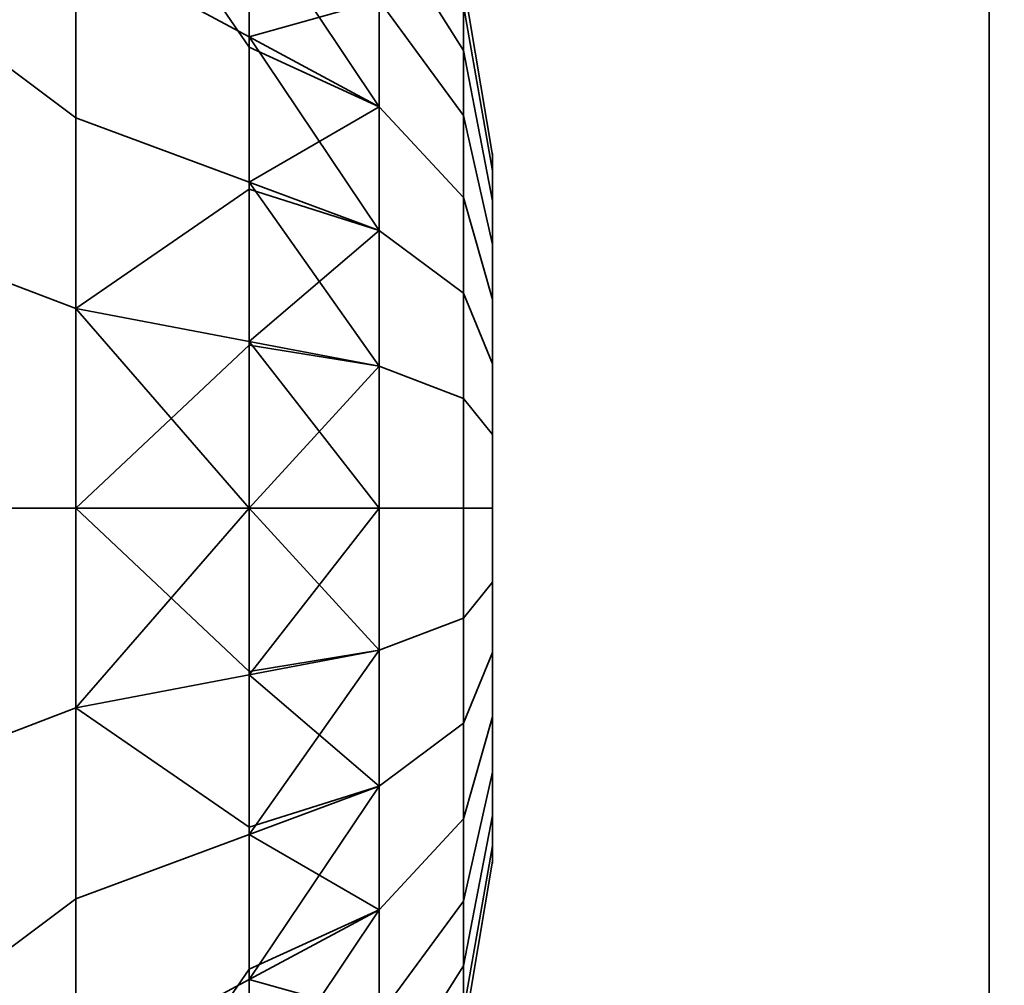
# Model space of a CAD drawing. Header units: millimetres. Extents: x -603 to 3703, y -120 to 193.
# Tile 46 of 256: x -413.87 to -412.48, y -16.67 to -15.31. Entities that reach past the tile are written whole.
import ezdxf

# ---------------------------------------------------------------- set-up
doc = ezdxf.new("R2010")
doc.units = ezdxf.units.MM
doc.layers.add('151', color=7, linetype='Continuous', true_color=0xffffff)

# ---------------------------------------------------------------- blocks, each defined once
blk = doc.blocks.new('UG_SURFACE_001')
at = {"layer": '151', "color": 252, "linetype": 'Continuous', "lineweight": 35}
for points in [[(602.5, -35, 2213.0001), (602.5, 174.4, 2213.0001), (-602.5, 174.4, 2213.0001), (-602.5, -35, 2213.0001)], [(-452.5, -35, 2063), (-452.5, 174.4, 2063), (452.5, 174.4, 2063), (452.5, -35, 2063)]]:
    blk.add_3dface(points, dxfattribs=at)
blk = doc.blocks.new('UG_SURFACE_010')
at = {"layer": '151', "color": 252, "linetype": 'Continuous', "lineweight": 35}
for points in [[(-414, 14.42, 2022.5), (-414, -46.92, 2022.5), (-412.5, -46.92, 2020.9999), (-412.5, 14.42, 2020.9999)], [(-412.5, 14.42, -7), (-412.5, -46.92, -7), (-414, -46.92, -7), (-414, 14.42, -7)], [(-412.5, -46.92, 2020.9999), (-412.5, -46.92, -7), (-412.5, 14.42, -7), (-412.5, 14.42, 2020.9999)]]:
    blk.add_3dface(points, dxfattribs=at)
blk = doc.blocks.new('UG_SURFACE_011')
at = {"layer": '151', "color": 252, "linetype": 'Continuous', "lineweight": 35}
for points in [[(-414, 14.42, 2022.5), (-414, -46.92, 2022.5), (-412.5, -46.92, 2020.9999), (-412.5, 14.42, 2020.9999)], [(-412.5, 14.42, -7), (-412.5, -46.92, -7), (-414, -46.92, -7), (-414, 14.42, -7)], [(-412.5, -46.92, 2020.9999), (-412.5, -46.92, -7), (-412.5, 14.42, -7), (-412.5, 14.42, 2020.9999)]]:
    blk.add_3dface(points, dxfattribs=at)
blk = doc.blocks.new('UG_SURFACE_012')
at = {"layer": '151', "color": 252, "linetype": 'Continuous', "lineweight": 35}
for points in [[(-414, -46.92, 2022.5), (414, -46.92, 2022.5), (414, 14.42, 2022.5), (-414, 14.42, 2022.5)], [(-414, -46.92, 2022.5), (-414, 14.42, 2022.5), (-412.5, 14.42, 2020.9999), (-412.5, -46.92, 2020.9999)], [(-412.5, -46.92, 2020.9999), (-412.5, 14.42, 2020.9999), (412.5, 14.42, 2020.9999), (412.5, -46.92, 2020.9999)]]:
    blk.add_3dface(points, dxfattribs=at)
blk = doc.blocks.new('UG_SURFACE_014')
at = {"layer": '151', "color": 252, "linetype": 'Continuous', "lineweight": 35}
for points in [[(-413.7871, -14.9946, 999.0947), (-413.7871, -15.4497, 998.764), (-413.9453, -15.3315, 998.4986), (-413.9453, -14.7787, 998.9003)], [(-413.7871, -14.9946, 1179.0947), (-413.7871, -15.4497, 1178.7641), (-413.9453, -15.3315, 1178.4986), (-413.9453, -14.7787, 1178.9004)], [(-413.7871, -14.8283, 1000.6765), (-413.7871, -15.2048, 1001.0946), (-413.5429, -15.3359, 1000.9141), (-413.5429, -15.1787, 1000.7395)], [(-413.5429, -15.3359, 1180.914), (-413.5429, -15.0215, 1180.5649), (-413.7871, -14.8283, 1180.6765), (-413.7871, -15.2048, 1181.0945)], [(-413.7871, -14.9946, 999.0947), (-413.5429, -15.1603, 999.244), (-413.5429, -15.3504, 999.1059)], [(-413.5429, -15.3504, 999.1059), (-413.5429, -15.5404, 998.9678), (-413.7871, -15.4497, 998.764), (-413.7871, -14.9946, 999.0947)], [(-413.5429, -15.1603, 1179.2439), (-413.5429, -15.5404, 1178.9678), (-413.7871, -15.4497, 1178.7641), (-413.7871, -14.9946, 1179.0947)], [(-413.3596, -15.4342, 1180.7787), (-413.3596, -15.1664, 1180.4813), (-413.5429, -15.0215, 1180.5649), (-413.5429, -15.3359, 1180.914)], [(-413.7871, -15.7187, 1001.3233), (-413.7871, -15.2048, 1001.0946), (-413.9453, -15.034, 1001.3295), (-413.9453, -15.6583, 1001.6075)], [(-413.7871, -15.7187, 1181.3234), (-413.7871, -15.2048, 1181.0945), (-413.9453, -15.034, 1181.3296), (-413.9453, -15.6583, 1181.6075)], [(-413.3596, -15.1664, 999.5187), (-413.3596, -15.0427, 999.8994), (-413.241, -15.2594, 999.9222), (-413.241, -15.3551, 999.6276)], [(-413.241, -15.3551, 1180.3724), (-413.241, -15.2594, 1180.0778), (-413.3596, -15.0427, 1180.1006), (-413.3596, -15.1664, 1180.4813)], [(-413.3596, -15.0845, 1000.2974), (-413.3596, -15.2847, 1000.6441), (-413.241, -15.4466, 1000.4983), (-413.241, -15.2918, 1000.2301)], [(-413.241, -15.2918, 1179.7699), (-413.241, -15.4466, 1179.5018), (-413.3596, -15.2847, 1179.3559), (-413.3596, -15.0845, 1179.7025)], [(-413.3596, -15.1664, 999.5187), (-413.3596, -15.4342, 999.2213), (-413.5429, -15.1603, 999.244)], [(-413.3596, -15.4342, 999.2213), (-413.5429, -15.3504, 999.1059), (-413.5429, -15.1603, 999.244)], [(-413.3596, -15.2847, 1179.3559), (-413.3596, -15.6085, 1179.1207), (-413.5429, -15.5404, 1178.9678), (-413.5429, -15.1603, 1179.2439)], [(-413.3596, -15.4342, 999.2213), (-413.3596, -15.1664, 999.5187), (-413.241, -15.3551, 999.6276), (-413.241, -15.5623, 999.3975)], [(-413.241, -15.5623, 1180.6024), (-413.241, -15.3551, 1180.3724), (-413.3596, -15.1664, 1180.4813), (-413.3596, -15.4342, 1180.7787)], [(-413.3596, -15.2847, 1000.6441), (-413.5429, -15.1787, 1000.7395), (-413.5429, -15.3359, 1000.9141)], [(-413.5429, -15.5505, 1001.0096), (-413.5429, -15.3359, 1000.9141), (-413.7871, -15.2048, 1001.0946), (-413.7871, -15.7187, 1001.3233)], [(-413.5429, -15.7651, 1181.1051), (-413.5429, -15.3359, 1180.914), (-413.7871, -15.2048, 1181.0945), (-413.7871, -15.7187, 1181.3234)], [(-413.241, -15.3551, 999.6276), (-413.241, -15.2594, 999.9222), (-413.2, -15.5027, 999.9477), (-413.2, -15.567, 999.75)], [(-413.241, -15.2594, 999.9222), (-413.241, -15.2918, 1000.2301), (-413.2, -15.5245, 1000.1545), (-413.2, -15.5027, 999.9477)], [(-413.2, -15.567, 1180.25), (-413.2, -15.5027, 1180.0523), (-413.241, -15.2594, 1180.0778), (-413.241, -15.3551, 1180.3724)], [(-413.2, -15.5027, 1180.0523), (-413.2, -15.5245, 1179.8455), (-413.241, -15.2918, 1179.7699), (-413.241, -15.2594, 1180.0778)], [(-413.5429, -15.3359, 1000.9141), (-413.3596, -15.6085, 1000.8794), (-413.3596, -15.2847, 1000.6441)], [(-413.3596, -15.2847, 1000.6441), (-413.3596, -15.6085, 1000.8794), (-413.241, -15.6971, 1000.6803), (-413.241, -15.4466, 1000.4983)], [(-413.241, -15.4466, 1179.5018), (-413.241, -15.6971, 1179.3197), (-413.3596, -15.6085, 1179.1207), (-413.3596, -15.2847, 1179.3559)], [(-413.241, -15.2918, 1000.2301), (-413.241, -15.4466, 1000.4983), (-413.2, -15.6284, 1000.3346), (-413.2, -15.5245, 1000.1545)], [(-413.2, -15.5245, 1179.8455), (-413.2, -15.6284, 1179.6654), (-413.241, -15.4466, 1179.5018), (-413.241, -15.2918, 1179.7699)], [(-413.7871, -15.4497, 998.764), (-413.7871, -16, 998.6471), (-413.9453, -16, 998.3565), (-413.9453, -15.3315, 998.4986)], [(-413.7871, -15.4497, 1178.7641), (-413.7871, -16, 1178.647), (-413.9453, -16, 1178.3565), (-413.9453, -15.3315, 1178.4986)], [(-413.5429, -15.3359, 1000.9141), (-413.5429, -15.5505, 1001.0096), (-413.3596, -15.6085, 1000.8794)], [(-413.3596, -15.7999, 1180.9416), (-413.3596, -15.4342, 1180.7787), (-413.5429, -15.3359, 1180.914), (-413.5429, -15.7651, 1181.1051)], [(-413.5429, -15.5404, 998.9678), (-413.5429, -15.3504, 999.1059), (-413.3596, -15.4342, 999.2213)], [(-413.241, -15.5623, 999.3975), (-413.241, -15.3551, 999.6276), (-413.2, -15.567, 999.75), (-413.2, -15.7061, 999.5955)], [(-413.2, -15.7061, 1180.4045), (-413.2, -15.567, 1180.25), (-413.241, -15.3551, 1180.3724), (-413.241, -15.5623, 1180.6024)], [(-413.5429, -15.5404, 998.9678), (-413.3596, -15.4342, 999.2213), (-413.3596, -15.7999, 999.0584)], [(-413.3596, -15.7999, 999.0584), (-413.3596, -15.4342, 999.2213), (-413.241, -15.5623, 999.3975), (-413.241, -15.8452, 999.2716)], [(-413.241, -15.8452, 1180.7284), (-413.241, -15.5623, 1180.6024), (-413.3596, -15.4342, 1180.7787), (-413.3596, -15.7999, 1180.9416)], [(-413.7871, -16, 998.6471), (-413.7871, -15.4497, 998.764), (-413.5429, -15.5404, 998.9678), (-413.5429, -15.7702, 998.919)], [(-413.5429, -15.5404, 1178.9678), (-413.5429, -16, 1178.8701), (-413.7871, -16, 1178.647), (-413.7871, -15.4497, 1178.7641)], [(-413.241, -15.4466, 1000.4983), (-413.241, -15.6971, 1000.6803), (-413.2, -15.7966, 1000.4568), (-413.2, -15.6284, 1000.3346)], [(-413.2, -15.6284, 1179.6654), (-413.2, -15.7966, 1179.5433), (-413.241, -15.6971, 1179.3197), (-413.241, -15.4466, 1179.5018)], [(-413.2, -15.567, 999.75), (-413.2, -15.5027, 999.9477), (-413.2, -15.5245, 1000.1545), (-413.2, -16, 1000)], [(-413.2, -15.6284, 1179.6654), (-413.2, -15.5245, 1179.8455), (-413.2, -15.5027, 1180.0523), (-413.2, -16, 1179.9999)], [(-413.2, -15.5027, 1180.0523), (-413.2, -15.567, 1180.25), (-413.2, -15.7061, 1180.4045), (-413.2, -16, 1179.9999)], [(-413.2, -15.5245, 1000.1545), (-413.2, -15.6284, 1000.3346), (-413.2, -15.7966, 1000.4568), (-413.2, -16, 1000)], [(-413.7871, -15.7187, 1001.3233), (-413.5429, -15.7651, 1001.1052), (-413.5429, -15.5505, 1001.0096)], [(-413.3596, -15.7999, 999.0584), (-413.5429, -15.7702, 998.919), (-413.5429, -15.5404, 998.9678)], [(-413.3596, -15.6085, 1179.1207), (-413.3596, -16, 1179.0375), (-413.5429, -16, 1178.8701), (-413.5429, -15.5404, 1178.9678)], [(-413.3596, -15.6085, 1000.8794), (-413.5429, -15.5505, 1001.0096), (-413.5429, -15.7651, 1001.1052)], [(-413.241, -15.8452, 999.2716), (-413.241, -15.5623, 999.3975), (-413.2, -15.7061, 999.5955), (-413.2, -15.896, 999.5109)], [(-413.2, -15.896, 1180.4891), (-413.2, -15.7061, 1180.4045), (-413.241, -15.5623, 1180.6024), (-413.241, -15.8452, 1180.7284)], [(-413.2, -15.896, 999.5109), (-413.2, -15.7061, 999.5955), (-413.2, -15.567, 999.75), (-413.2, -16, 1000)], [(-413.5429, -15.7651, 1001.1052), (-413.3596, -16, 1000.9626), (-413.3596, -15.6085, 1000.8794)], [(-413.3596, -15.6085, 1000.8794), (-413.3596, -16, 1000.9626), (-413.241, -16, 1000.7447), (-413.241, -15.6971, 1000.6803)], [(-413.241, -15.6971, 1179.3197), (-413.241, -16, 1179.2554), (-413.3596, -16, 1179.0375), (-413.3596, -15.6085, 1179.1207)], [(-413.2, -16, 1179.9999), (-413.2, -15.7966, 1179.5433), (-413.2, -15.6284, 1179.6654)], [(-413.7871, -16.2813, 1001.3233), (-413.7871, -15.7187, 1001.3233), (-413.9453, -15.6583, 1001.6075), (-413.9453, -16.3417, 1001.6075)], [(-413.7871, -16.2813, 1181.3234), (-413.7871, -15.7187, 1181.3234), (-413.9453, -15.6583, 1181.6075), (-413.9453, -16.3417, 1181.6075)], [(-413.241, -15.6971, 1000.6803), (-413.241, -16, 1000.7447), (-413.2, -16, 1000.5), (-413.2, -15.7966, 1000.4568)], [(-413.2, -15.7966, 1179.5433), (-413.2, -16, 1179.5), (-413.241, -16, 1179.2554), (-413.241, -15.6971, 1179.3197)], [(-413.7871, -15.7187, 1001.3233), (-413.7871, -16.2813, 1001.3233), (-413.5429, -16, 1001.1299)], [(-413.5429, -16, 1001.1299), (-413.5429, -15.7651, 1001.1052), (-413.7871, -15.7187, 1001.3233)], [(-413.7871, -15.7187, 1181.3234), (-413.7871, -16.2813, 1181.3234), (-413.5429, -16, 1181.1298)], [(-413.5429, -16, 1181.1298), (-413.5429, -15.7651, 1181.1051), (-413.7871, -15.7187, 1181.3234)], [(-413.2, -15.7061, 1180.4045), (-413.2, -15.896, 1180.4891), (-413.2, -16.104, 1180.4891), (-413.2, -16, 1179.9999)], [(-413.5429, -15.7702, 998.919), (-413.5429, -16, 998.8701), (-413.7871, -16, 998.6471)], [(-413.5429, -15.7651, 1001.1052), (-413.5429, -16, 1001.1299), (-413.3596, -16, 1000.9626)], [(-413.3596, -15.7999, 1180.9416), (-413.5429, -15.7651, 1181.1051), (-413.5429, -16, 1181.1298)], [(-413.5429, -16, 998.8701), (-413.5429, -15.7702, 998.919), (-413.3596, -15.7999, 999.0584)], [(-413.3596, -15.7999, 999.0584), (-413.3596, -16.2001, 999.0584), (-413.5429, -16, 998.8701)], [(-413.5429, -16, 1181.1298), (-413.3596, -16.2001, 1180.9416), (-413.3596, -15.7999, 1180.9416)], [(-413.3596, -16.2001, 999.0584), (-413.3596, -15.7999, 999.0584), (-413.241, -15.8452, 999.2716), (-413.241, -16.1548, 999.2716)], [(-413.241, -16.1548, 1180.7284), (-413.241, -15.8452, 1180.7284), (-413.3596, -15.7999, 1180.9416), (-413.3596, -16.2001, 1180.9416)], [(-413.2, -15.7966, 1000.4568), (-413.2, -16, 1000.5), (-413.2, -16.2034, 1000.4568), (-413.2, -16, 1000)], [(-413.2, -16.2034, 1179.5433), (-413.2, -16, 1179.5), (-413.2, -15.7966, 1179.5433), (-413.2, -16, 1179.9999)], [(-413.241, -16.1548, 999.2716), (-413.241, -15.8452, 999.2716), (-413.2, -15.896, 999.5109), (-413.2, -16.104, 999.5109)], [(-413.2, -16.104, 1180.4891), (-413.2, -15.896, 1180.4891), (-413.241, -15.8452, 1180.7284), (-413.241, -16.1548, 1180.7284)], [(-413.2, -16.2939, 999.5955), (-413.2, -16.104, 999.5109), (-413.2, -15.896, 999.5109), (-413.2, -16, 1000)], [(-413.7871, -16, 998.6471), (-413.7871, -16.5503, 998.764), (-413.9453, -16.6685, 998.4986), (-413.9453, -16, 998.3565)], [(-413.7871, -16, 1178.647), (-413.7871, -16.5503, 1178.7641), (-413.9453, -16.6685, 1178.4986), (-413.9453, -16, 1178.3565)], [(-413.7871, -16.2813, 1001.3233), (-413.5429, -16.2349, 1001.1052), (-413.5429, -16, 1001.1299)], [(-413.7871, -16, 998.6471), (-413.5429, -16, 998.8701), (-413.5429, -16.2298, 998.919)], [(-413.5429, -16.2298, 998.919), (-413.5429, -16.4596, 998.9678), (-413.7871, -16.5503, 998.764), (-413.7871, -16, 998.6471)], [(-413.7871, -16.2813, 1181.3234), (-413.5429, -16.2349, 1181.1051), (-413.5429, -16, 1181.1298)], [(-413.5429, -16, 1178.8701), (-413.5429, -16.4596, 1178.9678), (-413.7871, -16.5503, 1178.7641), (-413.7871, -16, 1178.647)], [(-413.3596, -16.2001, 999.0584), (-413.5429, -16.2298, 998.919), (-413.5429, -16, 998.8701)], [(-413.3596, -16.3915, 1000.8794), (-413.3596, -16, 1000.9626), (-413.5429, -16.2349, 1001.1052)], [(-413.3596, -16, 1000.9626), (-413.5429, -16, 1001.1299), (-413.5429, -16.2349, 1001.1052)], [(-413.3596, -16, 1179.0375), (-413.3596, -16.3915, 1179.1207), (-413.5429, -16.4596, 1178.9678), (-413.5429, -16, 1178.8701)], [(-413.5429, -16, 1181.1298), (-413.5429, -16.2349, 1181.1051), (-413.3596, -16.2001, 1180.9416)], [(-413.3596, -16, 1000.9626), (-413.3596, -16.3915, 1000.8794), (-413.241, -16.3029, 1000.6803), (-413.241, -16, 1000.7447)], [(-413.241, -16, 1179.2554), (-413.241, -16.3029, 1179.3197), (-413.3596, -16.3915, 1179.1207), (-413.3596, -16, 1179.0375)], [(-413.241, -16, 1000.7447), (-413.241, -16.3029, 1000.6803), (-413.2, -16.2034, 1000.4568), (-413.2, -16, 1000.5)], [(-413.2, -16, 1179.5), (-413.2, -16.2034, 1179.5433), (-413.241, -16.3029, 1179.3197), (-413.241, -16, 1179.2554)], [(-413.2, -16, 1000), (-413.2, -16.2034, 1000.4568), (-413.2, -16.3716, 1000.3346)], [(-413.2, -16.3716, 1000.3346), (-413.2, -16.4755, 1000.1545), (-413.2, -16.4973, 999.9477), (-413.2, -16, 1000)], [(-413.2, -16.4973, 999.9477), (-413.2, -16.433, 999.75), (-413.2, -16.2939, 999.5955), (-413.2, -16, 1000)], [(-413.2, -16.104, 1180.4891), (-413.2, -16.2939, 1180.4045), (-413.2, -16.433, 1180.25), (-413.2, -16, 1179.9999)], [(-413.2, -16.433, 1180.25), (-413.2, -16.4973, 1180.0523), (-413.2, -16.4755, 1179.8455), (-413.2, -16, 1179.9999)], [(-413.2, -16.4755, 1179.8455), (-413.2, -16.3716, 1179.6654), (-413.2, -16.2034, 1179.5433), (-413.2, -16, 1179.9999)], [(-413.241, -16.4377, 999.3975), (-413.241, -16.1548, 999.2716), (-413.2, -16.104, 999.5109), (-413.2, -16.2939, 999.5955)], [(-413.2, -16.2939, 1180.4045), (-413.2, -16.104, 1180.4891), (-413.241, -16.1548, 1180.7284), (-413.241, -16.4377, 1180.6024)], [(-413.3596, -16.5658, 999.2213), (-413.3596, -16.2001, 999.0584), (-413.241, -16.1548, 999.2716), (-413.241, -16.4377, 999.3975)], [(-413.241, -16.4377, 1180.6024), (-413.241, -16.1548, 1180.7284), (-413.3596, -16.2001, 1180.9416), (-413.3596, -16.5658, 1180.7787)], [(-413.3596, -16.2001, 999.0584), (-413.3596, -16.5658, 999.2213), (-413.5429, -16.4596, 998.9678)], [(-413.5429, -16.4596, 998.9678), (-413.5429, -16.2298, 998.919), (-413.3596, -16.2001, 999.0584)], [(-413.3596, -16.5658, 1180.7787), (-413.3596, -16.2001, 1180.9416), (-413.5429, -16.2349, 1181.1051), (-413.5429, -16.6641, 1180.914)], [(-413.241, -16.3029, 1000.6803), (-413.241, -16.5534, 1000.4983), (-413.2, -16.3716, 1000.3346), (-413.2, -16.2034, 1000.4568)], [(-413.2, -16.2034, 1179.5433), (-413.2, -16.3716, 1179.6654), (-413.241, -16.5534, 1179.5018), (-413.241, -16.3029, 1179.3197)], [(-413.5429, -16.4495, 1001.0096), (-413.5429, -16.2349, 1001.1052), (-413.7871, -16.2813, 1001.3233)], [(-413.5429, -16.6641, 1180.914), (-413.5429, -16.2349, 1181.1051), (-413.7871, -16.2813, 1181.3234), (-413.7871, -16.7952, 1181.0945)], [(-413.5429, -16.2349, 1001.1052), (-413.5429, -16.4495, 1001.0096), (-413.3596, -16.3915, 1000.8794)], [(-413.7871, -16.7952, 1001.0946), (-413.7871, -16.2813, 1001.3233), (-413.9453, -16.3417, 1001.6075), (-413.9453, -16.966, 1001.3295)], [(-413.7871, -16.7952, 1181.0945), (-413.7871, -16.2813, 1181.3234), (-413.9453, -16.3417, 1181.6075), (-413.9453, -16.966, 1181.3296)], [(-413.7871, -16.2813, 1001.3233), (-413.7871, -16.7952, 1001.0946), (-413.5429, -16.6641, 1000.9141), (-413.5429, -16.4495, 1001.0096)], [(-413.241, -16.6449, 999.6276), (-413.241, -16.4377, 999.3975), (-413.2, -16.2939, 999.5955), (-413.2, -16.433, 999.75)], [(-413.2, -16.433, 1180.25), (-413.2, -16.2939, 1180.4045), (-413.241, -16.4377, 1180.6024), (-413.241, -16.6449, 1180.3724)], [(-413.3596, -16.3915, 1000.8794), (-413.3596, -16.7153, 1000.6441), (-413.241, -16.5534, 1000.4983), (-413.241, -16.3029, 1000.6803)], [(-413.241, -16.3029, 1179.3197), (-413.241, -16.5534, 1179.5018), (-413.3596, -16.7153, 1179.3559), (-413.3596, -16.3915, 1179.1207)], [(-413.241, -16.5534, 1000.4983), (-413.241, -16.7082, 1000.2301), (-413.2, -16.4755, 1000.1545), (-413.2, -16.3716, 1000.3346)], [(-413.2, -16.3716, 1179.6654), (-413.2, -16.4755, 1179.8455), (-413.241, -16.7082, 1179.7699), (-413.241, -16.5534, 1179.5018)], [(-413.3596, -16.7153, 1000.6441), (-413.3596, -16.3915, 1000.8794), (-413.5429, -16.6641, 1000.9141)], [(-413.3596, -16.3915, 1000.8794), (-413.5429, -16.4495, 1001.0096), (-413.5429, -16.6641, 1000.9141)], [(-413.3596, -16.3915, 1179.1207), (-413.3596, -16.7153, 1179.3559), (-413.5429, -16.8397, 1179.2439), (-413.5429, -16.4596, 1178.9678)], [(-413.3596, -16.8336, 999.5187), (-413.3596, -16.5658, 999.2213), (-413.241, -16.4377, 999.3975), (-413.241, -16.6449, 999.6276)], [(-413.241, -16.6449, 1180.3724), (-413.241, -16.4377, 1180.6024), (-413.3596, -16.5658, 1180.7787), (-413.3596, -16.8336, 1180.4813)], [(-413.241, -16.7406, 999.9222), (-413.241, -16.6449, 999.6276), (-413.2, -16.433, 999.75), (-413.2, -16.4973, 999.9477)], [(-413.2, -16.4973, 1180.0523), (-413.2, -16.433, 1180.25), (-413.241, -16.6449, 1180.3724), (-413.241, -16.7406, 1180.0778)], [(-413.7871, -17.0054, 999.0947), (-413.7871, -16.5503, 998.764), (-413.5429, -16.4596, 998.9678), (-413.5429, -16.6496, 999.1059)], [(-413.5429, -16.4596, 1178.9678), (-413.5429, -16.8397, 1179.2439), (-413.7871, -17.0054, 1179.0947), (-413.7871, -16.5503, 1178.7641)], [(-413.3596, -16.5658, 999.2213), (-413.5429, -16.6496, 999.1059), (-413.5429, -16.4596, 998.9678)], [(-413.241, -16.7082, 1000.2301), (-413.241, -16.7406, 999.9222), (-413.2, -16.4973, 999.9477), (-413.2, -16.4755, 1000.1545)], [(-413.2, -16.4755, 1179.8455), (-413.2, -16.4973, 1180.0523), (-413.241, -16.7406, 1180.0778), (-413.241, -16.7082, 1179.7699)], [(-413.7871, -16.5503, 998.764), (-413.7871, -17.0054, 999.0947), (-413.9453, -17.2213, 998.9003), (-413.9453, -16.6685, 998.4986)], [(-413.7871, -16.5503, 1178.7641), (-413.7871, -17.0054, 1179.0947), (-413.9453, -17.2213, 1178.9004), (-413.9453, -16.6685, 1178.4986)], [(-413.5429, -16.8397, 999.244), (-413.3596, -16.5658, 999.2213), (-413.3596, -16.8336, 999.5187)], [(-413.5429, -16.8397, 999.244), (-413.5429, -16.6496, 999.1059), (-413.3596, -16.5658, 999.2213)], [(-413.3596, -16.8336, 1180.4813), (-413.3596, -16.5658, 1180.7787), (-413.5429, -16.6641, 1180.914), (-413.5429, -16.9785, 1180.5649)], [(-413.3596, -16.7153, 1000.6441), (-413.3596, -16.9155, 1000.2974), (-413.241, -16.7082, 1000.2301), (-413.241, -16.5534, 1000.4983)], [(-413.241, -16.5534, 1179.5018), (-413.241, -16.7082, 1179.7699), (-413.3596, -16.9155, 1179.7025), (-413.3596, -16.7153, 1179.3559)], [(-413.3596, -16.9573, 999.8994), (-413.3596, -16.8336, 999.5187), (-413.241, -16.6449, 999.6276), (-413.241, -16.7406, 999.9222)], [(-413.241, -16.7406, 1180.0778), (-413.241, -16.6449, 1180.3724), (-413.3596, -16.8336, 1180.4813), (-413.3596, -16.9573, 1180.1006)], [(-413.5429, -16.6496, 999.1059), (-413.5429, -16.8397, 999.244), (-413.7871, -17.0054, 999.0947)], [(-413.5429, -16.8213, 1000.7395), (-413.5429, -16.6641, 1000.9141), (-413.7871, -16.7952, 1001.0946), (-413.7871, -17.1717, 1000.6765)], [(-413.5429, -16.9785, 1180.5649), (-413.5429, -16.6641, 1180.914), (-413.7871, -16.7952, 1181.0945), (-413.7871, -17.1717, 1180.6765)], [(-413.5429, -16.6641, 1000.9141), (-413.5429, -16.8213, 1000.7395), (-413.3596, -16.7153, 1000.6441)]]:
    blk.add_3dface(points, dxfattribs=at)
blk = doc.blocks.new('UG_SURFACE_018')
at = {"layer": '151', "color": 252, "linetype": 'Continuous', "lineweight": 35}
for points in [[(-413.7871, -14.9946, 999.0947), (-413.7871, -15.4497, 998.764), (-413.9453, -15.3315, 998.4986), (-413.9453, -14.7787, 998.9003)], [(-413.7871, -14.9946, 1179.0947), (-413.7871, -15.4497, 1178.7641), (-413.9453, -15.3315, 1178.4986), (-413.9453, -14.7787, 1178.9004)], [(-413.7871, -14.8283, 1000.6765), (-413.7871, -15.2048, 1001.0946), (-413.5429, -15.3359, 1000.9141), (-413.5429, -15.1787, 1000.7395)], [(-413.5429, -15.3359, 1180.914), (-413.5429, -15.0215, 1180.5649), (-413.7871, -14.8283, 1180.6765), (-413.7871, -15.2048, 1181.0945)], [(-413.7871, -14.9946, 999.0947), (-413.5429, -15.1603, 999.244), (-413.5429, -15.3504, 999.1059)], [(-413.5429, -15.3504, 999.1059), (-413.5429, -15.5404, 998.9678), (-413.7871, -15.4497, 998.764), (-413.7871, -14.9946, 999.0947)], [(-413.5429, -15.1603, 1179.2439), (-413.5429, -15.5404, 1178.9678), (-413.7871, -15.4497, 1178.7641), (-413.7871, -14.9946, 1179.0947)], [(-413.3596, -15.4342, 1180.7787), (-413.3596, -15.1664, 1180.4813), (-413.5429, -15.0215, 1180.5649), (-413.5429, -15.3359, 1180.914)], [(-413.7871, -15.7187, 1001.3233), (-413.7871, -15.2048, 1001.0946), (-413.9453, -15.034, 1001.3295), (-413.9453, -15.6583, 1001.6075)], [(-413.7871, -15.7187, 1181.3234), (-413.7871, -15.2048, 1181.0945), (-413.9453, -15.034, 1181.3296), (-413.9453, -15.6583, 1181.6075)], [(-413.3596, -15.1664, 999.5187), (-413.3596, -15.0427, 999.8994), (-413.241, -15.2594, 999.9222), (-413.241, -15.3551, 999.6276)], [(-413.241, -15.3551, 1180.3724), (-413.241, -15.2594, 1180.0778), (-413.3596, -15.0427, 1180.1006), (-413.3596, -15.1664, 1180.4813)], [(-413.3596, -15.0845, 1000.2974), (-413.3596, -15.2847, 1000.6441), (-413.241, -15.4466, 1000.4983), (-413.241, -15.2918, 1000.2301)], [(-413.241, -15.2918, 1179.7699), (-413.241, -15.4466, 1179.5018), (-413.3596, -15.2847, 1179.3559), (-413.3596, -15.0845, 1179.7025)], [(-413.3596, -15.1664, 999.5187), (-413.3596, -15.4342, 999.2213), (-413.5429, -15.1603, 999.244)], [(-413.3596, -15.4342, 999.2213), (-413.5429, -15.3504, 999.1059), (-413.5429, -15.1603, 999.244)], [(-413.3596, -15.2847, 1179.3559), (-413.3596, -15.6085, 1179.1207), (-413.5429, -15.5404, 1178.9678), (-413.5429, -15.1603, 1179.2439)], [(-413.3596, -15.4342, 999.2213), (-413.3596, -15.1664, 999.5187), (-413.241, -15.3551, 999.6276), (-413.241, -15.5623, 999.3975)], [(-413.241, -15.5623, 1180.6024), (-413.241, -15.3551, 1180.3724), (-413.3596, -15.1664, 1180.4813), (-413.3596, -15.4342, 1180.7787)], [(-413.3596, -15.2847, 1000.6441), (-413.5429, -15.1787, 1000.7395), (-413.5429, -15.3359, 1000.9141)], [(-413.5429, -15.5505, 1001.0096), (-413.5429, -15.3359, 1000.9141), (-413.7871, -15.2048, 1001.0946), (-413.7871, -15.7187, 1001.3233)], [(-413.5429, -15.7651, 1181.1051), (-413.5429, -15.3359, 1180.914), (-413.7871, -15.2048, 1181.0945), (-413.7871, -15.7187, 1181.3234)], [(-413.241, -15.3551, 999.6276), (-413.241, -15.2594, 999.9222), (-413.2, -15.5027, 999.9477), (-413.2, -15.567, 999.75)], [(-413.241, -15.2594, 999.9222), (-413.241, -15.2918, 1000.2301), (-413.2, -15.5245, 1000.1545), (-413.2, -15.5027, 999.9477)], [(-413.2, -15.567, 1180.25), (-413.2, -15.5027, 1180.0523), (-413.241, -15.2594, 1180.0778), (-413.241, -15.3551, 1180.3724)], [(-413.2, -15.5027, 1180.0523), (-413.2, -15.5245, 1179.8455), (-413.241, -15.2918, 1179.7699), (-413.241, -15.2594, 1180.0778)], [(-413.5429, -15.3359, 1000.9141), (-413.3596, -15.6085, 1000.8794), (-413.3596, -15.2847, 1000.6441)], [(-413.3596, -15.2847, 1000.6441), (-413.3596, -15.6085, 1000.8794), (-413.241, -15.6971, 1000.6803), (-413.241, -15.4466, 1000.4983)], [(-413.241, -15.4466, 1179.5018), (-413.241, -15.6971, 1179.3197), (-413.3596, -15.6085, 1179.1207), (-413.3596, -15.2847, 1179.3559)], [(-413.241, -15.2918, 1000.2301), (-413.241, -15.4466, 1000.4983), (-413.2, -15.6284, 1000.3346), (-413.2, -15.5245, 1000.1545)], [(-413.2, -15.5245, 1179.8455), (-413.2, -15.6284, 1179.6654), (-413.241, -15.4466, 1179.5018), (-413.241, -15.2918, 1179.7699)], [(-413.7871, -15.4497, 998.764), (-413.7871, -16, 998.6471), (-413.9453, -16, 998.3565), (-413.9453, -15.3315, 998.4986)], [(-413.7871, -15.4497, 1178.7641), (-413.7871, -16, 1178.647), (-413.9453, -16, 1178.3565), (-413.9453, -15.3315, 1178.4986)], [(-413.5429, -15.3359, 1000.9141), (-413.5429, -15.5505, 1001.0096), (-413.3596, -15.6085, 1000.8794)], [(-413.3596, -15.7999, 1180.9416), (-413.3596, -15.4342, 1180.7787), (-413.5429, -15.3359, 1180.914), (-413.5429, -15.7651, 1181.1051)], [(-413.5429, -15.5404, 998.9678), (-413.5429, -15.3504, 999.1059), (-413.3596, -15.4342, 999.2213)], [(-413.241, -15.5623, 999.3975), (-413.241, -15.3551, 999.6276), (-413.2, -15.567, 999.75), (-413.2, -15.7061, 999.5955)], [(-413.2, -15.7061, 1180.4045), (-413.2, -15.567, 1180.25), (-413.241, -15.3551, 1180.3724), (-413.241, -15.5623, 1180.6024)], [(-413.5429, -15.5404, 998.9678), (-413.3596, -15.4342, 999.2213), (-413.3596, -15.7999, 999.0584)], [(-413.3596, -15.7999, 999.0584), (-413.3596, -15.4342, 999.2213), (-413.241, -15.5623, 999.3975), (-413.241, -15.8452, 999.2716)], [(-413.241, -15.8452, 1180.7284), (-413.241, -15.5623, 1180.6024), (-413.3596, -15.4342, 1180.7787), (-413.3596, -15.7999, 1180.9416)], [(-413.7871, -16, 998.6471), (-413.7871, -15.4497, 998.764), (-413.5429, -15.5404, 998.9678), (-413.5429, -15.7702, 998.919)], [(-413.5429, -15.5404, 1178.9678), (-413.5429, -16, 1178.8701), (-413.7871, -16, 1178.647), (-413.7871, -15.4497, 1178.7641)], [(-413.241, -15.4466, 1000.4983), (-413.241, -15.6971, 1000.6803), (-413.2, -15.7966, 1000.4568), (-413.2, -15.6284, 1000.3346)], [(-413.2, -15.6284, 1179.6654), (-413.2, -15.7966, 1179.5433), (-413.241, -15.6971, 1179.3197), (-413.241, -15.4466, 1179.5018)], [(-413.2, -15.567, 999.75), (-413.2, -15.5027, 999.9477), (-413.2, -15.5245, 1000.1545), (-413.2, -16, 1000)], [(-413.2, -15.6284, 1179.6654), (-413.2, -15.5245, 1179.8455), (-413.2, -15.5027, 1180.0523), (-413.2, -16, 1179.9999)], [(-413.2, -15.5027, 1180.0523), (-413.2, -15.567, 1180.25), (-413.2, -15.7061, 1180.4045), (-413.2, -16, 1179.9999)], [(-413.2, -15.5245, 1000.1545), (-413.2, -15.6284, 1000.3346), (-413.2, -15.7966, 1000.4568), (-413.2, -16, 1000)], [(-413.7871, -15.7187, 1001.3233), (-413.5429, -15.7651, 1001.1052), (-413.5429, -15.5505, 1001.0096)], [(-413.3596, -15.7999, 999.0584), (-413.5429, -15.7702, 998.919), (-413.5429, -15.5404, 998.9678)], [(-413.3596, -15.6085, 1179.1207), (-413.3596, -16, 1179.0375), (-413.5429, -16, 1178.8701), (-413.5429, -15.5404, 1178.9678)], [(-413.3596, -15.6085, 1000.8794), (-413.5429, -15.5505, 1001.0096), (-413.5429, -15.7651, 1001.1052)], [(-413.241, -15.8452, 999.2716), (-413.241, -15.5623, 999.3975), (-413.2, -15.7061, 999.5955), (-413.2, -15.896, 999.5109)], [(-413.2, -15.896, 1180.4891), (-413.2, -15.7061, 1180.4045), (-413.241, -15.5623, 1180.6024), (-413.241, -15.8452, 1180.7284)], [(-413.2, -15.896, 999.5109), (-413.2, -15.7061, 999.5955), (-413.2, -15.567, 999.75), (-413.2, -16, 1000)], [(-413.5429, -15.7651, 1001.1052), (-413.3596, -16, 1000.9626), (-413.3596, -15.6085, 1000.8794)], [(-413.3596, -15.6085, 1000.8794), (-413.3596, -16, 1000.9626), (-413.241, -16, 1000.7447), (-413.241, -15.6971, 1000.6803)], [(-413.241, -15.6971, 1179.3197), (-413.241, -16, 1179.2554), (-413.3596, -16, 1179.0375), (-413.3596, -15.6085, 1179.1207)], [(-413.2, -16, 1179.9999), (-413.2, -15.7966, 1179.5433), (-413.2, -15.6284, 1179.6654)], [(-413.7871, -16.2813, 1001.3233), (-413.7871, -15.7187, 1001.3233), (-413.9453, -15.6583, 1001.6075), (-413.9453, -16.3417, 1001.6075)], [(-413.7871, -16.2813, 1181.3234), (-413.7871, -15.7187, 1181.3234), (-413.9453, -15.6583, 1181.6075), (-413.9453, -16.3417, 1181.6075)], [(-413.241, -15.6971, 1000.6803), (-413.241, -16, 1000.7447), (-413.2, -16, 1000.5), (-413.2, -15.7966, 1000.4568)], [(-413.2, -15.7966, 1179.5433), (-413.2, -16, 1179.5), (-413.241, -16, 1179.2554), (-413.241, -15.6971, 1179.3197)], [(-413.7871, -15.7187, 1001.3233), (-413.7871, -16.2813, 1001.3233), (-413.5429, -16, 1001.1299)], [(-413.5429, -16, 1001.1299), (-413.5429, -15.7651, 1001.1052), (-413.7871, -15.7187, 1001.3233)], [(-413.7871, -15.7187, 1181.3234), (-413.7871, -16.2813, 1181.3234), (-413.5429, -16, 1181.1298)], [(-413.5429, -16, 1181.1298), (-413.5429, -15.7651, 1181.1051), (-413.7871, -15.7187, 1181.3234)], [(-413.2, -15.7061, 1180.4045), (-413.2, -15.896, 1180.4891), (-413.2, -16.104, 1180.4891), (-413.2, -16, 1179.9999)], [(-413.5429, -15.7702, 998.919), (-413.5429, -16, 998.8701), (-413.7871, -16, 998.6471)], [(-413.5429, -15.7651, 1001.1052), (-413.5429, -16, 1001.1299), (-413.3596, -16, 1000.9626)], [(-413.3596, -15.7999, 1180.9416), (-413.5429, -15.7651, 1181.1051), (-413.5429, -16, 1181.1298)], [(-413.5429, -16, 998.8701), (-413.5429, -15.7702, 998.919), (-413.3596, -15.7999, 999.0584)], [(-413.3596, -15.7999, 999.0584), (-413.3596, -16.2001, 999.0584), (-413.5429, -16, 998.8701)], [(-413.5429, -16, 1181.1298), (-413.3596, -16.2001, 1180.9416), (-413.3596, -15.7999, 1180.9416)], [(-413.3596, -16.2001, 999.0584), (-413.3596, -15.7999, 999.0584), (-413.241, -15.8452, 999.2716), (-413.241, -16.1548, 999.2716)], [(-413.241, -16.1548, 1180.7284), (-413.241, -15.8452, 1180.7284), (-413.3596, -15.7999, 1180.9416), (-413.3596, -16.2001, 1180.9416)], [(-413.2, -15.7966, 1000.4568), (-413.2, -16, 1000.5), (-413.2, -16.2034, 1000.4568), (-413.2, -16, 1000)], [(-413.2, -16.2034, 1179.5433), (-413.2, -16, 1179.5), (-413.2, -15.7966, 1179.5433), (-413.2, -16, 1179.9999)], [(-413.241, -16.1548, 999.2716), (-413.241, -15.8452, 999.2716), (-413.2, -15.896, 999.5109), (-413.2, -16.104, 999.5109)], [(-413.2, -16.104, 1180.4891), (-413.2, -15.896, 1180.4891), (-413.241, -15.8452, 1180.7284), (-413.241, -16.1548, 1180.7284)], [(-413.2, -16.2939, 999.5955), (-413.2, -16.104, 999.5109), (-413.2, -15.896, 999.5109), (-413.2, -16, 1000)], [(-413.7871, -16, 998.6471), (-413.7871, -16.5503, 998.764), (-413.9453, -16.6685, 998.4986), (-413.9453, -16, 998.3565)], [(-413.7871, -16, 1178.647), (-413.7871, -16.5503, 1178.7641), (-413.9453, -16.6685, 1178.4986), (-413.9453, -16, 1178.3565)], [(-413.7871, -16.2813, 1001.3233), (-413.5429, -16.2349, 1001.1052), (-413.5429, -16, 1001.1299)], [(-413.7871, -16, 998.6471), (-413.5429, -16, 998.8701), (-413.5429, -16.2298, 998.919)], [(-413.5429, -16.2298, 998.919), (-413.5429, -16.4596, 998.9678), (-413.7871, -16.5503, 998.764), (-413.7871, -16, 998.6471)], [(-413.7871, -16.2813, 1181.3234), (-413.5429, -16.2349, 1181.1051), (-413.5429, -16, 1181.1298)], [(-413.5429, -16, 1178.8701), (-413.5429, -16.4596, 1178.9678), (-413.7871, -16.5503, 1178.7641), (-413.7871, -16, 1178.647)], [(-413.3596, -16.2001, 999.0584), (-413.5429, -16.2298, 998.919), (-413.5429, -16, 998.8701)], [(-413.3596, -16.3915, 1000.8794), (-413.3596, -16, 1000.9626), (-413.5429, -16.2349, 1001.1052)], [(-413.3596, -16, 1000.9626), (-413.5429, -16, 1001.1299), (-413.5429, -16.2349, 1001.1052)], [(-413.3596, -16, 1179.0375), (-413.3596, -16.3915, 1179.1207), (-413.5429, -16.4596, 1178.9678), (-413.5429, -16, 1178.8701)], [(-413.5429, -16, 1181.1298), (-413.5429, -16.2349, 1181.1051), (-413.3596, -16.2001, 1180.9416)], [(-413.3596, -16, 1000.9626), (-413.3596, -16.3915, 1000.8794), (-413.241, -16.3029, 1000.6803), (-413.241, -16, 1000.7447)], [(-413.241, -16, 1179.2554), (-413.241, -16.3029, 1179.3197), (-413.3596, -16.3915, 1179.1207), (-413.3596, -16, 1179.0375)], [(-413.241, -16, 1000.7447), (-413.241, -16.3029, 1000.6803), (-413.2, -16.2034, 1000.4568), (-413.2, -16, 1000.5)], [(-413.2, -16, 1179.5), (-413.2, -16.2034, 1179.5433), (-413.241, -16.3029, 1179.3197), (-413.241, -16, 1179.2554)], [(-413.2, -16, 1000), (-413.2, -16.2034, 1000.4568), (-413.2, -16.3716, 1000.3346)], [(-413.2, -16.3716, 1000.3346), (-413.2, -16.4755, 1000.1545), (-413.2, -16.4973, 999.9477), (-413.2, -16, 1000)], [(-413.2, -16.4973, 999.9477), (-413.2, -16.433, 999.75), (-413.2, -16.2939, 999.5955), (-413.2, -16, 1000)], [(-413.2, -16.104, 1180.4891), (-413.2, -16.2939, 1180.4045), (-413.2, -16.433, 1180.25), (-413.2, -16, 1179.9999)], [(-413.2, -16.433, 1180.25), (-413.2, -16.4973, 1180.0523), (-413.2, -16.4755, 1179.8455), (-413.2, -16, 1179.9999)], [(-413.2, -16.4755, 1179.8455), (-413.2, -16.3716, 1179.6654), (-413.2, -16.2034, 1179.5433), (-413.2, -16, 1179.9999)], [(-413.241, -16.4377, 999.3975), (-413.241, -16.1548, 999.2716), (-413.2, -16.104, 999.5109), (-413.2, -16.2939, 999.5955)], [(-413.2, -16.2939, 1180.4045), (-413.2, -16.104, 1180.4891), (-413.241, -16.1548, 1180.7284), (-413.241, -16.4377, 1180.6024)], [(-413.3596, -16.5658, 999.2213), (-413.3596, -16.2001, 999.0584), (-413.241, -16.1548, 999.2716), (-413.241, -16.4377, 999.3975)], [(-413.241, -16.4377, 1180.6024), (-413.241, -16.1548, 1180.7284), (-413.3596, -16.2001, 1180.9416), (-413.3596, -16.5658, 1180.7787)], [(-413.3596, -16.2001, 999.0584), (-413.3596, -16.5658, 999.2213), (-413.5429, -16.4596, 998.9678)], [(-413.5429, -16.4596, 998.9678), (-413.5429, -16.2298, 998.919), (-413.3596, -16.2001, 999.0584)], [(-413.3596, -16.5658, 1180.7787), (-413.3596, -16.2001, 1180.9416), (-413.5429, -16.2349, 1181.1051), (-413.5429, -16.6641, 1180.914)], [(-413.241, -16.3029, 1000.6803), (-413.241, -16.5534, 1000.4983), (-413.2, -16.3716, 1000.3346), (-413.2, -16.2034, 1000.4568)], [(-413.2, -16.2034, 1179.5433), (-413.2, -16.3716, 1179.6654), (-413.241, -16.5534, 1179.5018), (-413.241, -16.3029, 1179.3197)], [(-413.5429, -16.4495, 1001.0096), (-413.5429, -16.2349, 1001.1052), (-413.7871, -16.2813, 1001.3233)], [(-413.5429, -16.6641, 1180.914), (-413.5429, -16.2349, 1181.1051), (-413.7871, -16.2813, 1181.3234), (-413.7871, -16.7952, 1181.0945)], [(-413.5429, -16.2349, 1001.1052), (-413.5429, -16.4495, 1001.0096), (-413.3596, -16.3915, 1000.8794)], [(-413.7871, -16.7952, 1001.0946), (-413.7871, -16.2813, 1001.3233), (-413.9453, -16.3417, 1001.6075), (-413.9453, -16.966, 1001.3295)], [(-413.7871, -16.7952, 1181.0945), (-413.7871, -16.2813, 1181.3234), (-413.9453, -16.3417, 1181.6075), (-413.9453, -16.966, 1181.3296)], [(-413.7871, -16.2813, 1001.3233), (-413.7871, -16.7952, 1001.0946), (-413.5429, -16.6641, 1000.9141), (-413.5429, -16.4495, 1001.0096)], [(-413.241, -16.6449, 999.6276), (-413.241, -16.4377, 999.3975), (-413.2, -16.2939, 999.5955), (-413.2, -16.433, 999.75)], [(-413.2, -16.433, 1180.25), (-413.2, -16.2939, 1180.4045), (-413.241, -16.4377, 1180.6024), (-413.241, -16.6449, 1180.3724)], [(-413.3596, -16.3915, 1000.8794), (-413.3596, -16.7153, 1000.6441), (-413.241, -16.5534, 1000.4983), (-413.241, -16.3029, 1000.6803)], [(-413.241, -16.3029, 1179.3197), (-413.241, -16.5534, 1179.5018), (-413.3596, -16.7153, 1179.3559), (-413.3596, -16.3915, 1179.1207)], [(-413.241, -16.5534, 1000.4983), (-413.241, -16.7082, 1000.2301), (-413.2, -16.4755, 1000.1545), (-413.2, -16.3716, 1000.3346)], [(-413.2, -16.3716, 1179.6654), (-413.2, -16.4755, 1179.8455), (-413.241, -16.7082, 1179.7699), (-413.241, -16.5534, 1179.5018)], [(-413.3596, -16.7153, 1000.6441), (-413.3596, -16.3915, 1000.8794), (-413.5429, -16.6641, 1000.9141)], [(-413.3596, -16.3915, 1000.8794), (-413.5429, -16.4495, 1001.0096), (-413.5429, -16.6641, 1000.9141)], [(-413.3596, -16.3915, 1179.1207), (-413.3596, -16.7153, 1179.3559), (-413.5429, -16.8397, 1179.2439), (-413.5429, -16.4596, 1178.9678)], [(-413.3596, -16.8336, 999.5187), (-413.3596, -16.5658, 999.2213), (-413.241, -16.4377, 999.3975), (-413.241, -16.6449, 999.6276)], [(-413.241, -16.6449, 1180.3724), (-413.241, -16.4377, 1180.6024), (-413.3596, -16.5658, 1180.7787), (-413.3596, -16.8336, 1180.4813)], [(-413.241, -16.7406, 999.9222), (-413.241, -16.6449, 999.6276), (-413.2, -16.433, 999.75), (-413.2, -16.4973, 999.9477)], [(-413.2, -16.4973, 1180.0523), (-413.2, -16.433, 1180.25), (-413.241, -16.6449, 1180.3724), (-413.241, -16.7406, 1180.0778)], [(-413.7871, -17.0054, 999.0947), (-413.7871, -16.5503, 998.764), (-413.5429, -16.4596, 998.9678), (-413.5429, -16.6496, 999.1059)], [(-413.5429, -16.4596, 1178.9678), (-413.5429, -16.8397, 1179.2439), (-413.7871, -17.0054, 1179.0947), (-413.7871, -16.5503, 1178.7641)], [(-413.3596, -16.5658, 999.2213), (-413.5429, -16.6496, 999.1059), (-413.5429, -16.4596, 998.9678)], [(-413.241, -16.7082, 1000.2301), (-413.241, -16.7406, 999.9222), (-413.2, -16.4973, 999.9477), (-413.2, -16.4755, 1000.1545)], [(-413.2, -16.4755, 1179.8455), (-413.2, -16.4973, 1180.0523), (-413.241, -16.7406, 1180.0778), (-413.241, -16.7082, 1179.7699)], [(-413.7871, -16.5503, 998.764), (-413.7871, -17.0054, 999.0947), (-413.9453, -17.2213, 998.9003), (-413.9453, -16.6685, 998.4986)], [(-413.7871, -16.5503, 1178.7641), (-413.7871, -17.0054, 1179.0947), (-413.9453, -17.2213, 1178.9004), (-413.9453, -16.6685, 1178.4986)], [(-413.5429, -16.8397, 999.244), (-413.3596, -16.5658, 999.2213), (-413.3596, -16.8336, 999.5187)], [(-413.5429, -16.8397, 999.244), (-413.5429, -16.6496, 999.1059), (-413.3596, -16.5658, 999.2213)], [(-413.3596, -16.8336, 1180.4813), (-413.3596, -16.5658, 1180.7787), (-413.5429, -16.6641, 1180.914), (-413.5429, -16.9785, 1180.5649)], [(-413.3596, -16.7153, 1000.6441), (-413.3596, -16.9155, 1000.2974), (-413.241, -16.7082, 1000.2301), (-413.241, -16.5534, 1000.4983)], [(-413.241, -16.5534, 1179.5018), (-413.241, -16.7082, 1179.7699), (-413.3596, -16.9155, 1179.7025), (-413.3596, -16.7153, 1179.3559)], [(-413.3596, -16.9573, 999.8994), (-413.3596, -16.8336, 999.5187), (-413.241, -16.6449, 999.6276), (-413.241, -16.7406, 999.9222)], [(-413.241, -16.7406, 1180.0778), (-413.241, -16.6449, 1180.3724), (-413.3596, -16.8336, 1180.4813), (-413.3596, -16.9573, 1180.1006)], [(-413.5429, -16.6496, 999.1059), (-413.5429, -16.8397, 999.244), (-413.7871, -17.0054, 999.0947)], [(-413.5429, -16.8213, 1000.7395), (-413.5429, -16.6641, 1000.9141), (-413.7871, -16.7952, 1001.0946), (-413.7871, -17.1717, 1000.6765)], [(-413.5429, -16.9785, 1180.5649), (-413.5429, -16.6641, 1180.914), (-413.7871, -16.7952, 1181.0945), (-413.7871, -17.1717, 1180.6765)], [(-413.5429, -16.6641, 1000.9141), (-413.5429, -16.8213, 1000.7395), (-413.3596, -16.7153, 1000.6441)]]:
    blk.add_3dface(points, dxfattribs=at)

msp = doc.modelspace()

# ---------------------------------------------------------------- linework, layer by layer
at = {"layer": '151', "color": 252, "linetype": 'Continuous', "lineweight": -3, "true_color": 0x939598}
for p, q in [((-412.5, 14.42, -7), (-412.5, -46.92, -7)), ((-412.5, -46.92, 2021), (-412.5, 14.42, 2021)), ((-412.5, -46.92, 2021), (-412.5, 14.42, 2021)), ((-412.5, 14.42, -7), (-412.5, -46.92, -7)), ((-412.5, -46.92, 2021), (-412.5, 14.42, 2021))]:
    msp.add_line(p, q, dxfattribs=at)
at = {"layer": '151', "color": 252, "linetype": 'Continuous', "lineweight": -3, "true_color": 0x939598, "extrusion": (1, 0, 0)}
for centre, radius in [((-16, 1000, -413.5429), 1.1299), ((-16, 1180, -413.5429), 1.1299), ((-16, 1000, -413.5429), 1.1299), ((-16, 1180, -413.5429), 1.1299), ((-16, 1000, -413.2), 0.5), ((-16, 1180, -413.2), 0.5), ((-16, 1180, -413.2), 0.5), ((-16, 1000, -413.2), 0.5)]:
    msp.add_circle(centre, radius, dxfattribs=at)

# ---------------------------------------------------------------- block references
at = {"layer": '151', "color": 252, "linetype": 'Continuous', "lineweight": -3, "true_color": 0x939598}
for name in ['UG_SURFACE_001', 'UG_SURFACE_010', 'UG_SURFACE_011', 'UG_SURFACE_012', 'UG_SURFACE_014', 'UG_SURFACE_018']:
    msp.add_blockref(name, (0, 0), dxfattribs=at)

doc.saveas('drawing.dxf')
